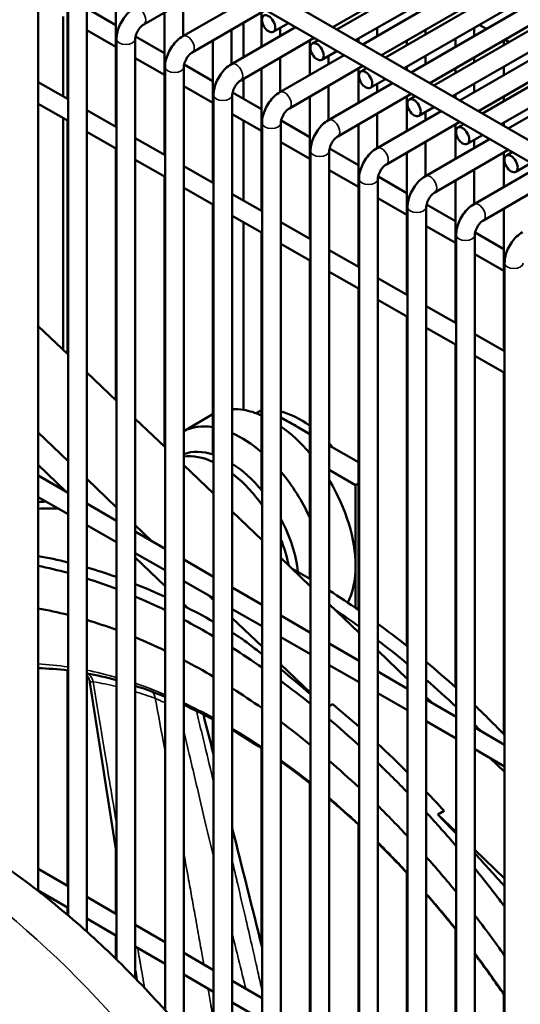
# Model space of a CAD drawing. Header units: inches. Extents: x 1 to 237, y 4 to 150.
# Tile 179 of 237: x 188.31 to 191.47, y 88.05 to 94.26. Entities that reach past the tile are written whole.
import ezdxf

# ---------------------------------------------------------------- set-up
doc = ezdxf.new("R2010")
doc.units = ezdxf.units.IN
doc.header["$LTSCALE"] = 7
doc.header["$MEASUREMENT"] = 0
doc.layers.add('Visible (ANSI)', color=7, linetype='Continuous', lineweight=50)
doc.layers.add('Visible Narrow (ANSI)', color=7, linetype='Continuous', lineweight=35)

msp = doc.modelspace()

# ---------------------------------------------------------------- linework, layer by layer
at = {"layer": 'Visible (ANSI)'}
for p, q in [((190.3128, 94.2029), (192.3801, 95.3964)), ((190.431, 94.1347), (192.4982, 95.3282)), ((188.4399, 95.2843), (194.5878, 91.7348)), ((188.3109, 95.2223), (194.5287, 91.6325)), ((190.6191, 94.0261), (192.6863, 95.2196)), ((190.7372, 93.9579), (192.8044, 95.1514)), ((190.9253, 93.8493), (192.9925, 95.0428)), ((191.0434, 93.7811), (193.1106, 94.9746)), ((191.2315, 93.6725), (193.2988, 94.866)), ((191.3496, 93.6043), (193.4169, 94.7978)), ((188.6113, 94.6639), (188.6113, 93.7642)), ((190.2877, 94.2174), (190.9171, 94.5808)), ((189.0937, 94.2352), (189.5572, 94.5028)), ((190.4758, 94.1088), (191.1643, 94.5063)), ((188.4272, 88.763), (188.4272, 94.4953)), ((188.9175, 94.4871), (188.9175, 93.5874)), ((189.3408, 94.1607), (189.7453, 94.3942)), ((189.3419, 94.3785), (189.3419, 94.1613)), ((190.5939, 94.0406), (191.2233, 94.404)), ((188.6153, 88.6097), (188.6153, 94.3185)), ((188.7335, 88.5065), (188.7335, 94.3185)), ((188.7354, 94.3345), (188.9175, 94.2294)), ((189.2238, 94.3103), (189.2238, 93.4106)), ((189.3999, 94.0584), (189.8634, 94.326)), ((189.8362, 94.3103), (189.8362, 94.0931)), ((190.7821, 93.932), (191.4705, 94.3295)), ((188.5853, 93.7792), (188.5853, 94.2848)), ((188.7335, 94.1992), (188.9175, 94.093)), ((189.6471, 93.9839), (190.0515, 94.2174)), ((189.6481, 94.2017), (189.6481, 93.9845)), ((189.7237, 94.0282), (189.7237, 94.2454)), ((189.9109, 94.188), (190.0066, 94.2433)), ((189.9543, 94.2131), (189.9543, 94.1613)), ((190.5668, 94.2131), (190.5668, 94.1613)), ((190.873, 94.2017), (190.873, 94.1727)), ((190.9002, 93.8638), (191.5296, 94.2272)), ((191.1792, 94.2131), (191.1792, 94.1613)), ((191.2567, 94.206), (191.2118, 94.2319)), ((188.9216, 88.3304), (188.9216, 94.1417)), ((189.0397, 88.2121), (189.0397, 94.1417)), ((189.0416, 94.1577), (189.2238, 94.0526)), ((189.53, 94.1335), (189.53, 93.2338)), ((189.7061, 93.8816), (190.1696, 94.1492)), ((190.1424, 94.1335), (190.1424, 93.9163)), ((190.158, 94.1135), (190.1947, 94.1347)), ((190.4487, 94.1449), (190.4487, 94.1245)), ((190.7549, 94.1335), (190.7549, 94.1045)), ((191.0611, 94.1449), (191.0611, 94.0931)), ((191.0883, 93.7552), (191.7767, 94.1527)), ((191.3673, 94.1335), (191.3673, 94.1045)), ((191.3999, 94.1233), (191.3748, 94.1378)), ((190.2171, 94.0112), (190.3128, 94.0665)), ((189.0397, 94.0224), (189.2238, 93.9162)), ((189.9533, 93.8071), (190.3577, 94.0406)), ((189.9543, 94.0249), (189.9543, 93.8077)), ((190.2605, 94.0363), (190.2605, 93.9845)), ((190.873, 94.0363), (190.873, 93.9845)), ((191.1792, 94.0249), (191.1792, 93.9959)), ((191.2064, 93.687), (191.8358, 94.0504)), ((189.2278, 88.0106), (189.2278, 93.9649)), ((189.3459, 87.8753), (189.3459, 93.9649)), ((189.3478, 93.9809), (189.53, 93.8758)), ((189.8362, 93.9567), (189.8362, 93.057)), ((190.0124, 93.7048), (190.4758, 93.9724)), ((190.4487, 93.9567), (190.4487, 93.7395)), ((190.4643, 93.9367), (190.501, 93.9579)), ((190.7549, 93.9681), (190.7549, 93.9477)), ((191.0611, 93.9567), (191.0611, 93.9277)), ((191.3673, 93.9681), (191.3673, 93.9163)), ((191.3945, 93.5784), (192.083, 93.9759)), ((189.7237, 93.7639), (189.7237, 93.8918)), ((190.5233, 93.8344), (190.6191, 93.8897)), ((188.4272, 93.8704), (188.6153, 93.7618)), ((189.3459, 93.8456), (189.53, 93.7394)), ((190.2595, 93.6303), (190.6639, 93.8638)), ((190.2605, 93.8481), (190.2605, 93.6309)), ((190.5668, 93.8595), (190.5668, 93.8077)), ((191.1792, 93.8595), (191.1792, 93.8077)), ((189.534, 87.6444), (189.534, 93.7881)), ((189.6521, 87.4889), (189.6521, 93.7881)), ((189.654, 93.8041), (189.8362, 93.6989)), ((190.1424, 93.7799), (190.1424, 92.8802)), ((190.3186, 93.528), (190.7821, 93.7956)), ((190.7549, 93.7799), (190.7549, 93.5627)), ((190.7705, 93.7599), (190.8072, 93.7811)), ((191.0611, 93.7913), (191.0611, 93.7709)), ((191.3673, 93.7799), (191.3673, 93.7509)), ((188.4272, 93.7341), (188.6153, 93.6254)), ((188.7335, 93.6936), (188.9216, 93.585)), ((190.8296, 93.6576), (190.9253, 93.7129)), ((188.5853, 92.179), (188.5853, 93.6428)), ((188.6113, 93.6278), (188.6113, 92.1541)), ((189.6521, 93.6688), (189.8362, 93.5626)), ((189.7237, 93.1219), (189.7237, 93.6275)), ((189.9603, 93.6273), (190.1424, 93.5221)), ((190.5658, 93.4535), (190.9702, 93.687)), ((190.5668, 93.6713), (190.5668, 93.4541)), ((190.873, 93.6827), (190.873, 93.6309)), ((189.8403, 87.1374), (189.8403, 93.6113)), ((189.9584, 87.3436), (189.9584, 93.6113)), ((190.4487, 93.6031), (190.4487, 92.7034)), ((190.6248, 93.3512), (191.0883, 93.6188)), ((191.0611, 93.6031), (191.0611, 93.3859)), ((191.0767, 93.5831), (191.1134, 93.6043)), ((191.3673, 93.6145), (191.3673, 93.5941)), ((188.7335, 93.5573), (188.9216, 93.4486)), ((189.0397, 93.5168), (189.2278, 93.4082)), ((190.872, 93.2767), (191.2764, 93.5102)), ((191.1358, 93.4808), (191.2315, 93.5361)), ((191.1792, 93.5059), (191.1792, 93.4541)), ((188.9175, 93.451), (188.9175, 91.8613)), ((189.9584, 93.492), (190.1424, 93.3858)), ((190.2665, 93.4505), (190.4487, 93.3453)), ((190.873, 93.4945), (190.873, 93.2773)), ((190.931, 93.1744), (191.3945, 93.442)), ((189.0397, 93.3805), (189.2278, 93.2718)), ((190.1465, 87.6721), (190.1465, 93.4345)), ((190.2646, 87.8023), (190.2646, 93.4345)), ((190.7549, 93.4263), (190.7549, 92.5266)), ((191.3673, 93.4263), (191.3673, 93.2091)), ((191.383, 93.4063), (191.4196, 93.4275)), ((189.3459, 93.34), (189.534, 93.2314)), ((190.2646, 93.3152), (190.4487, 93.209)), ((191.1782, 93.0999), (191.5826, 93.3334)), ((191.1792, 93.3177), (191.1792, 93.1005)), ((191.442, 93.304), (191.5378, 93.3593)), ((189.2238, 93.2742), (189.2238, 91.5686)), ((190.4527, 87.9019), (190.4527, 93.2577)), ((190.5708, 87.9132), (190.5708, 93.2577)), ((190.5727, 93.2737), (190.7549, 93.1685)), ((191.2373, 92.9976), (191.7007, 93.2652)), ((189.3459, 93.2037), (189.534, 93.095)), ((191.0611, 93.2495), (191.0611, 92.3498)), ((189.6521, 93.1632), (189.8403, 93.0546)), ((190.5708, 93.1384), (190.7549, 93.0322)), ((189.53, 93.0974), (189.53, 91.5195)), ((190.7589, 87.8575), (190.7589, 93.0809)), ((190.877, 87.7848), (190.877, 93.0809)), ((190.879, 93.0969), (191.0611, 92.9917)), ((191.3673, 93.0727), (191.3673, 92.173)), ((189.6521, 93.0269), (189.8403, 92.9182)), ((189.7237, 91.8008), (189.7237, 92.9855)), ((189.9584, 92.9864), (190.1465, 92.8778)), ((190.877, 92.9616), (191.0611, 92.8554)), ((189.8362, 92.9206), (189.8362, 91.295)), ((191.0652, 87.6069), (191.0652, 92.9041)), ((191.1833, 87.4441), (191.1833, 92.9041)), ((191.1852, 92.9201), (191.3673, 92.8149)), ((189.9584, 92.8501), (190.1465, 92.7414)), ((190.2646, 92.8096), (190.4527, 92.701)), ((191.1833, 92.7848), (191.3673, 92.6786)), ((190.1424, 92.7438), (190.1424, 90.7341)), ((191.3714, 86.9045), (191.3714, 92.7273)), ((190.2646, 92.6733), (190.4527, 92.5646)), ((190.5708, 92.6328), (190.7589, 92.5242)), ((190.4487, 92.567), (190.4487, 90.5381)), ((190.5708, 92.4964), (190.7589, 92.3878)), ((190.877, 92.456), (191.0652, 92.3474)), ((190.7549, 92.3902), (190.7549, 90.3101)), ((188.4272, 92.3301), (188.6153, 92.1503)), ((190.877, 92.3196), (191.0652, 92.211)), ((191.1833, 92.2792), (191.3714, 92.1706)), ((191.0611, 92.2134), (191.0611, 90.0489)), ((191.1833, 92.1428), (191.3714, 92.0342)), ((188.7335, 92.0373), (188.9216, 91.8575)), ((191.3673, 92.0366), (191.3673, 89.7522)), ((189.5255, 91.7709), (189.3459, 91.6673)), ((189.8362, 91.7987), (189.8031, 91.7796)), ((189.0397, 91.7446), (189.2278, 91.5647)), ((189.9994, 91.7297), (189.9584, 91.7534)), ((190.0702, 91.6889), (189.9994, 91.7297)), ((188.4272, 91.6578), (188.6153, 91.478)), ((190.1424, 91.6472), (190.0702, 91.6889)), ((190.4487, 91.4704), (190.2646, 91.5766)), ((188.4272, 91.4534), (188.6042, 91.2842)), ((189.3459, 91.4518), (189.534, 91.2719)), ((190.4308, 91.3255), (190.2646, 91.4215)), ((188.4272, 91.3864), (188.6153, 91.2778)), ((188.7335, 91.3651), (188.9216, 91.1852)), ((190.4487, 91.3358), (190.4308, 91.3255)), ((188.5853, 91.2952), (188.5853, 91.3023)), ((190.4308, 90.8152), (190.4308, 91.3255)), ((188.4272, 91.25), (188.6153, 91.1414)), ((188.7335, 91.2096), (188.9216, 91.101)), ((189.6521, 91.159), (189.8403, 90.9791)), ((188.7335, 91.0732), (188.9216, 90.9646)), ((189.0397, 91.0723), (189.144, 90.9726)), ((189.0397, 91.0328), (189.2278, 90.9242)), ((189.0397, 90.8964), (189.2278, 90.7878)), ((189.0397, 90.8678), (189.2278, 90.688)), ((189.3459, 90.856), (189.534, 90.7474)), ((189.9584, 90.8662), (190.1465, 90.6864)), ((190.4308, 90.5504), (190.4308, 90.8152)), ((189.3459, 90.7196), (189.534, 90.611)), ((189.6521, 90.6792), (189.8403, 90.5706)), ((189.5041, 90.6283), (189.534, 90.5997)), ((189.3459, 90.5751), (189.3723, 90.5498)), ((189.6521, 90.5428), (189.8403, 90.4342)), ((190.2646, 90.5734), (190.4527, 90.3936)), ((189.6521, 90.4867), (189.8403, 90.3069)), ((189.9584, 90.5024), (190.1465, 90.3938)), ((189.9584, 90.366), (190.1465, 90.2574)), ((190.2646, 90.3256), (190.4527, 90.217)), ((190.5708, 90.2807), (190.7589, 90.1008)), ((188.6113, 90.1562), (188.6113, 88.7961)), ((189.9584, 90.194), (190.1465, 90.0141)), ((190.2646, 90.1892), (190.4527, 90.0806)), ((190.5708, 90.1488), (190.7589, 90.0402)), ((190.5708, 90.0124), (190.7589, 89.9038)), ((190.877, 89.9879), (190.919, 89.9477)), ((190.877, 89.972), (191.0652, 89.8634)), ((190.2859, 89.9419), (190.2646, 89.9296)), ((189.53, 89.847), (189.53, 89.6408)), ((190.877, 89.8356), (191.0652, 89.727)), ((191.1833, 89.7952), (191.3714, 89.6866)), ((189.8362, 89.6643), (189.8362, 88.4224)), ((191.1833, 89.6588), (191.3714, 89.5502)), ((191.2791, 89.6035), (191.3714, 89.5153)), ((190.1424, 89.443), (190.1424, 87.9984)), ((190.9491, 89.2467), (190.989, 89.2697)), ((190.9491, 89.2467), (191.0652, 89.1358)), ((190.4487, 89.1815), (190.4487, 87.9007)), ((188.9175, 89.025), (188.9175, 88.6193)), ((191.1833, 89.0228), (191.3714, 88.843)), ((188.4272, 88.9023), (188.6153, 88.7937)), ((190.7549, 88.8764), (190.7549, 87.8595)), ((188.4272, 88.766), (188.6153, 88.6574)), ((188.7335, 88.7255), (188.9216, 88.6169)), ((188.6113, 88.6597), (188.6113, 88.6132)), ((188.7335, 88.5892), (188.9216, 88.4806)), ((189.0397, 88.5487), (189.2278, 88.4401)), ((188.9175, 88.4829), (188.9175, 88.3343)), ((191.0611, 88.5221), (191.0611, 87.8171)), ((189.0397, 88.4124), (189.2278, 88.3038)), ((189.3459, 88.3719), (189.534, 88.2633)), ((189.3459, 88.2356), (189.534, 88.1269)), ((189.6521, 88.1951), (189.8403, 88.0865)), ((191.3673, 88.1086), (191.3673, 87.9625)), ((189.6521, 88.0588), (189.8403, 87.9501))]:
    msp.add_line(p, q, dxfattribs=at)
for centre in [(189.8813, 94.2392), (190.1876, 94.0624), (190.4938, 93.8856), (190.8, 93.7088), (191.1063, 93.532), (191.4125, 93.3552)]:
    msp.add_ellipse(centre, major_axis=(-0.0295, 0.0511), ratio=0.57735, dxfattribs=at)
for centre, major_axis, ratio, start_param, end_param in [((189.9005, 91.1214), (-0.375, 0.6495), 0.57735, 6.27124, 6.283185), ((189.9005, 91.1214), (-0.375, 0.6495), 0.57735, 5.837624, 5.98512), ((189.9005, 91.1214), (0.375, -0.6495), 0.57735, 2.477675, 2.696031), ((190.0829, 91.2267), (0.3135, -0.543), 0.57735, 2.221523, 2.64094), ((189.711, 91.012), (-0.375, 0.6495), 0.57735, 5.846062, 6.257021), ((190.0348, 91.199), (0.3135, -0.543), 0.57735, 2.276301, 2.436088), ((189.711, 91.012), (0.375, -0.6495), 0.57735, 2.117791, 2.467361), ((189.9005, 91.1214), (0.375, -0.6495), 0.57735, 1.882423, 2.24682), ((190.0829, 91.2267), (0.3135, -0.543), 0.57735, 1.879153, 1.933971), ((189.6275, 90.9638), (-0.3135, 0.543), 0.57735, 5.710286, 6.186062), ((189.5794, 90.9361), (-0.3135, 0.543), 0.57735, 5.600418, 6.052563), ((189.6275, 90.9638), (-0.3135, 0.543), 0.57735, 4.997361, 5.442262), ((189.5794, 90.9361), (-0.3135, 0.543), 0.57735, 4.868891, 5.333094), ((189.711, 91.012), (0.375, -0.6495), 0.57735, 1.405913, 1.870876), ((189.9005, 91.1214), (0.375, -0.6495), 0.57735, 0.785398, 1.599414), ((190.1085, 86.7734), (-2.4375, 4.2219), 0.57735, 5.991082, 6.007283), ((190.029, 86.7275), (-2.4375, 4.2219), 0.57735, 5.939889, 5.981038), ((189.6275, 90.9638), (-0.3135, 0.543), 0.57735, 4.059127, 4.655451), ((189.5794, 90.9361), (-0.3135, 0.543), 0.57735, 4.183773, 4.472905), ((189.5694, 86.4622), (2.4375, -4.2219), 0.57735, 2.63661, 2.693904), ((189.4898, 86.4162), (-2.4375, 4.2219), 0.57735, 5.754268, 5.81114), ((189.5694, 86.4622), (2.4375, -4.2219), 0.57735, 2.545239, 2.601128), ((190.1085, 86.7734), (2.4375, -4.2219), 0.57735, 2.345185, 2.379292), ((189.9005, 91.1214), (0.375, -0.6495), 0.57735, 0.347164, 0.785398), ((189.4898, 86.4162), (-2.4375, 4.2219), 0.57735, 5.663386, 5.719002), ((189.5694, 86.4622), (2.4375, -4.2219), 0.57735, 2.455443, 2.510463), ((190.1085, 86.7734), (2.4375, -4.2219), 0.57735, 2.256183, 2.310906), ((189.4898, 86.4162), (-2.4375, 4.2219), 0.57735, 5.573869, 5.628741), ((189.4898, 86.4162), (2.2812, -3.9512), 0.57735, 2.630682, 2.691824), ((189.5694, 86.4622), (2.4375, -4.2219), 0.57735, 2.366445, 2.421062), ((190.029, 86.7275), (2.4375, -4.2219), 0.57735, 2.232961, 2.277039), ((189.4898, 86.4162), (2.2812, -3.9512), 0.57735, 2.533252, 2.592841), ((189.4898, 86.4162), (-2.4375, 4.2219), 0.57735, 5.48496, 5.539544), ((189.5694, 86.4622), (2.4375, -4.2219), 0.57735, 2.314186, 2.332179), ((190.1085, 86.7734), (2.4375, -4.2219), 0.57735, 2.166377, 2.221681), ((189.4898, 86.4162), (2.2812, -3.9512), 0.57735, 2.437498, 2.496175), ((190.7769, 87.1593), (-3.0607, 3.8563), 0.306094, 5.370026, 5.410398), ((190.029, 86.7275), (2.4375, -4.2219), 0.57735, 2.142823, 2.198355), ((189.4898, 86.4162), (-2.4375, 4.2219), 0.57735, 5.395949, 5.45068), ((189.4898, 86.4162), (2.2812, -3.9512), 0.57735, 2.342489, 2.400814), ((190.1085, 86.7734), (2.4375, -4.2219), 0.57735, 2.074988, 2.131362), ((190.7769, 87.1593), (-3.0607, 3.8563), 0.306094, 5.27385, 5.332657), ((189.4898, 86.4162), (-2.4375, 4.2219), 0.57735, 5.306119, 5.36144), ((190.029, 86.7275), (2.4375, -4.2219), 0.57735, 2.050882, 2.107623), ((189.4898, 86.4162), (2.2812, -3.9512), 0.57735, 2.247355, 2.305858), ((189.5694, 86.4622), (2.4375, -4.2219), 0.57735, 2.097049, 2.146791), ((190.1085, 86.7734), (2.4375, -4.2219), 0.57735, 1.981111, 2.039131), ((189.4898, 86.4162), (-2.4375, 4.2219), 0.57735, 5.214689, 5.27109), ((189.4898, 86.4162), (2.2812, -3.9512), 0.57735, 2.151218, 2.210444), ((190.029, 86.7275), (2.4375, -4.2219), 0.57735, 2.002553, 2.014743), ((189.5694, 86.4622), (2.4375, -4.2219), 0.57735, 2.00386, 2.061426), ((189.4898, 86.4162), (2.2812, -3.9512), 0.57735, 2.053111, 2.113669), ((189.4898, 86.4162), (-2.4375, 4.2219), 0.57735, 5.120751, 5.17881), ((189.5694, 86.4622), (2.4375, -4.2219), 0.57735, 1.931729, 1.967097), ((186.8175, 84.8734), (2.3777, -4.1184), 0.57735, 0, 2.86464), ((189.4898, 86.4162), (2.2812, -3.9512), 0.57735, 1.951885, 2.014511), ((189.4898, 86.4162), (-2.4375, 4.2219), 0.57735, 5.023166, 5.083617), ((190.7769, 87.1593), (-3.0607, 3.8563), 0.306094, 4.992483, 5.027941), ((189.4898, 86.4162), (2.2812, -3.9512), 0.57735, 1.84605, 1.911709), ((190.7769, 87.1593), (-3.0607, 3.8563), 0.306094, 4.89824, 4.956273), ((189.4898, 86.4162), (-2.4375, 4.2219), 0.57735, 4.920399, 4.984246), ((186.8175, 84.8734), (2.3856, -4.1321), 0.57735, 1.746589, 2.349468), ((189.4898, 86.4162), (2.2812, -3.9512), 0.57735, 1.733504, 1.803581)]:
    msp.add_ellipse(centre, major_axis=major_axis, ratio=ratio, start_param=start_param, end_param=end_param, dxfattribs=at)
for points, knots in [([(188.9216, 94.1417), (188.9216, 94.1572), (188.9236, 94.1726), (188.931, 94.203), (188.9363, 94.2179), (188.9496, 94.2468), (188.9576, 94.2607), (188.976, 94.2867), (188.9863, 94.2987), (189.0089, 94.3203), (189.0212, 94.3298), (189.0346, 94.3375)], [4.712389, 4.712389, 4.712389, 4.712389, 5.026548, 5.026548, 5.340708, 5.340708, 5.654867, 5.654867, 5.969026, 5.969026, 6.283185, 6.283185, 6.283185, 6.283185]), ([(189.0397, 94.1417), (189.0397, 94.1448), (189.04, 94.1487), (189.0414, 94.1576), (189.0427, 94.1628), (189.0463, 94.1739), (189.0487, 94.18), (189.0547, 94.1921), (189.0582, 94.1982), (189.066, 94.2095), (189.0702, 94.2147), (189.0784, 94.2236), (189.0825, 94.2273), (189.089, 94.2323), (189.0915, 94.234), (189.0937, 94.2352)], [4.712389, 4.712389, 4.712389, 4.712389, 4.919113, 4.919113, 5.142574, 5.142574, 5.381629, 5.381629, 5.629603, 5.629603, 5.877268, 5.877268, 6.114931, 6.114931, 6.283185, 6.283185, 6.283185, 6.283185]), ([(189.2278, 93.9649), (189.2278, 93.9804), (189.2299, 93.9958), (189.2372, 94.0262), (189.2425, 94.0411), (189.2558, 94.07), (189.2639, 94.0839), (189.2822, 94.1099), (189.2925, 94.1219), (189.3151, 94.1435), (189.3275, 94.153), (189.3408, 94.1607)], [4.712389, 4.712389, 4.712389, 4.712389, 5.026548, 5.026548, 5.340708, 5.340708, 5.654867, 5.654867, 5.969026, 5.969026, 6.283185, 6.283185, 6.283185, 6.283185]), ([(189.3459, 93.9649), (189.3459, 93.968), (189.3462, 93.9719), (189.3477, 93.9808), (189.3489, 93.986), (189.3525, 93.9971), (189.355, 94.0032), (189.3609, 94.0153), (189.3645, 94.0214), (189.3722, 94.0327), (189.3764, 94.0379), (189.3847, 94.0468), (189.3887, 94.0505), (189.3952, 94.0555), (189.3977, 94.0572), (189.3999, 94.0584)], [4.712389, 4.712389, 4.712389, 4.712389, 4.919113, 4.919113, 5.142574, 5.142574, 5.381629, 5.381629, 5.629603, 5.629603, 5.877268, 5.877268, 6.114931, 6.114931, 6.283185, 6.283185, 6.283185, 6.283185]), ([(189.534, 93.7881), (189.534, 93.8036), (189.5361, 93.819), (189.5434, 93.8494), (189.5487, 93.8643), (189.5621, 93.8932), (189.5701, 93.9071), (189.5884, 93.9331), (189.5987, 93.9451), (189.6214, 93.9667), (189.6337, 93.9762), (189.6471, 93.9839)], [4.712389, 4.712389, 4.712389, 4.712389, 5.026548, 5.026548, 5.340708, 5.340708, 5.654867, 5.654867, 5.969026, 5.969026, 6.283185, 6.283185, 6.283185, 6.283185]), ([(189.6521, 93.7881), (189.6521, 93.7912), (189.6524, 93.7951), (189.6539, 93.804), (189.6551, 93.8092), (189.6587, 93.8203), (189.6612, 93.8264), (189.6671, 93.8385), (189.6707, 93.8446), (189.6784, 93.8559), (189.6826, 93.8611), (189.6909, 93.87), (189.695, 93.8737), (189.7014, 93.8787), (189.7039, 93.8804), (189.7061, 93.8816)], [4.712389, 4.712389, 4.712389, 4.712389, 4.919113, 4.919113, 5.142574, 5.142574, 5.381629, 5.381629, 5.629603, 5.629603, 5.877268, 5.877268, 6.114931, 6.114931, 6.283185, 6.283185, 6.283185, 6.283185]), ([(189.8403, 93.6113), (189.8403, 93.6268), (189.8423, 93.6422), (189.8497, 93.6726), (189.855, 93.6875), (189.8683, 93.7164), (189.8763, 93.7303), (189.8947, 93.7563), (189.905, 93.7683), (189.9276, 93.7899), (189.9399, 93.7994), (189.9533, 93.8071)], [4.712389, 4.712389, 4.712389, 4.712389, 5.026548, 5.026548, 5.340708, 5.340708, 5.654867, 5.654867, 5.969026, 5.969026, 6.283185, 6.283185, 6.283185, 6.283185]), ([(189.9584, 93.6113), (189.9584, 93.6144), (189.9587, 93.6183), (189.9601, 93.6272), (189.9614, 93.6324), (189.965, 93.6435), (189.9674, 93.6496), (189.9734, 93.6617), (189.9769, 93.6678), (189.9846, 93.6791), (189.9888, 93.6843), (189.9971, 93.6932), (190.0012, 93.6969), (190.0076, 93.7019), (190.0102, 93.7036), (190.0124, 93.7048)], [4.712389, 4.712389, 4.712389, 4.712389, 4.919113, 4.919113, 5.142574, 5.142574, 5.381629, 5.381629, 5.629603, 5.629603, 5.877268, 5.877268, 6.114931, 6.114931, 6.283185, 6.283185, 6.283185, 6.283185]), ([(190.1465, 93.4345), (190.1465, 93.45), (190.1485, 93.4654), (190.1559, 93.4958), (190.1612, 93.5107), (190.1745, 93.5396), (190.1826, 93.5535), (190.2009, 93.5795), (190.2112, 93.5915), (190.2338, 93.6131), (190.2461, 93.6226), (190.2595, 93.6303)], [4.712389, 4.712389, 4.712389, 4.712389, 5.026548, 5.026548, 5.340708, 5.340708, 5.654867, 5.654867, 5.969026, 5.969026, 6.283185, 6.283185, 6.283185, 6.283185]), ([(190.2646, 93.4345), (190.2646, 93.4376), (190.2649, 93.4415), (190.2663, 93.4504), (190.2676, 93.4556), (190.2712, 93.4667), (190.2736, 93.4728), (190.2796, 93.4849), (190.2831, 93.491), (190.2909, 93.5023), (190.2951, 93.5075), (190.3033, 93.5164), (190.3074, 93.5201), (190.3139, 93.5251), (190.3164, 93.5268), (190.3186, 93.528)], [4.712389, 4.712389, 4.712389, 4.712389, 4.919113, 4.919113, 5.142574, 5.142574, 5.381629, 5.381629, 5.629603, 5.629603, 5.877268, 5.877268, 6.114931, 6.114931, 6.283185, 6.283185, 6.283185, 6.283185]), ([(190.4527, 93.2577), (190.4527, 93.2732), (190.4548, 93.2886), (190.4621, 93.319), (190.4674, 93.3339), (190.4808, 93.3628), (190.4888, 93.3767), (190.5071, 93.4027), (190.5174, 93.4147), (190.5401, 93.4363), (190.5524, 93.4458), (190.5658, 93.4535)], [4.712389, 4.712389, 4.712389, 4.712389, 5.026548, 5.026548, 5.340708, 5.340708, 5.654867, 5.654867, 5.969026, 5.969026, 6.283185, 6.283185, 6.283185, 6.283185]), ([(190.5708, 93.2577), (190.5708, 93.2608), (190.5711, 93.2647), (190.5726, 93.2736), (190.5738, 93.2788), (190.5774, 93.2899), (190.5799, 93.296), (190.5858, 93.3081), (190.5894, 93.3142), (190.5971, 93.3255), (190.6013, 93.3307), (190.6096, 93.3396), (190.6137, 93.3433), (190.6201, 93.3483), (190.6226, 93.35), (190.6248, 93.3512)], [4.712389, 4.712389, 4.712389, 4.712389, 4.919113, 4.919113, 5.142574, 5.142574, 5.381629, 5.381629, 5.629603, 5.629603, 5.877268, 5.877268, 6.114931, 6.114931, 6.283185, 6.283185, 6.283185, 6.283185]), ([(190.7589, 93.0809), (190.7589, 93.0964), (190.761, 93.1118), (190.7684, 93.1422), (190.7737, 93.1571), (190.787, 93.186), (190.795, 93.1999), (190.8133, 93.2259), (190.8237, 93.2379), (190.8463, 93.2595), (190.8586, 93.269), (190.872, 93.2767)], [4.712389, 4.712389, 4.712389, 4.712389, 5.026548, 5.026548, 5.340708, 5.340708, 5.654867, 5.654867, 5.969026, 5.969026, 6.283185, 6.283185, 6.283185, 6.283185]), ([(190.877, 93.0809), (190.877, 93.084), (190.8773, 93.0879), (190.8788, 93.0968), (190.88, 93.102), (190.8837, 93.1131), (190.8861, 93.1192), (190.892, 93.1313), (190.8956, 93.1374), (190.9033, 93.1487), (190.9075, 93.1539), (190.9158, 93.1628), (190.9199, 93.1665), (190.9263, 93.1715), (190.9288, 93.1732), (190.931, 93.1744)], [4.712389, 4.712389, 4.712389, 4.712389, 4.919113, 4.919113, 5.142574, 5.142574, 5.381629, 5.381629, 5.629603, 5.629603, 5.877268, 5.877268, 6.114931, 6.114931, 6.283185, 6.283185, 6.283185, 6.283185]), ([(191.0652, 92.9041), (191.0652, 92.9196), (191.0672, 92.935), (191.0746, 92.9654), (191.0799, 92.9803), (191.0932, 93.0092), (191.1012, 93.0231), (191.1196, 93.0491), (191.1299, 93.0611), (191.1525, 93.0827), (191.1648, 93.0922), (191.1782, 93.0999)], [4.712389, 4.712389, 4.712389, 4.712389, 5.026548, 5.026548, 5.340708, 5.340708, 5.654867, 5.654867, 5.969026, 5.969026, 6.283185, 6.283185, 6.283185, 6.283185]), ([(191.1833, 92.9041), (191.1833, 92.9072), (191.1836, 92.9111), (191.185, 92.92), (191.1863, 92.9252), (191.1899, 92.9363), (191.1923, 92.9424), (191.1983, 92.9545), (191.2018, 92.9606), (191.2096, 92.9719), (191.2137, 92.9771), (191.222, 92.986), (191.2261, 92.9897), (191.2325, 92.9947), (191.2351, 92.9964), (191.2373, 92.9976)], [4.712389, 4.712389, 4.712389, 4.712389, 4.919113, 4.919113, 5.142574, 5.142574, 5.381629, 5.381629, 5.629603, 5.629603, 5.877268, 5.877268, 6.114931, 6.114931, 6.283185, 6.283185, 6.283185, 6.283185]), ([(191.3714, 92.7273), (191.3714, 92.7428), (191.3735, 92.7582), (191.3808, 92.7886), (191.3861, 92.8035), (191.3994, 92.8324), (191.4075, 92.8463), (191.4258, 92.8723), (191.4361, 92.8843), (191.4587, 92.9059), (191.471, 92.9154), (191.4844, 92.9231)], [4.712389, 4.712389, 4.712389, 4.712389, 5.026548, 5.026548, 5.340708, 5.340708, 5.654867, 5.654867, 5.969026, 5.969026, 6.283185, 6.283185, 6.283185, 6.283185]), ([(188.7532, 90.0804), (188.7518, 90.0896), (188.7486, 90.0989), (188.7412, 90.1128), (188.7375, 90.118), (188.7335, 90.1226)], [0, 0, 0, 0, 0.0783747, 0.0783747, 0.1304066, 0.1304066, 0.1304066, 0.1304066]), ([(189.7872, 87.2999), (189.6916, 87.4381), (189.5917, 87.5727), (189.3843, 87.8327), (189.2768, 87.9583), (189.0551, 88.1991), (188.9409, 88.3143), (188.7068, 88.533), (188.5869, 88.6366), (188.3422, 88.8307), (188.2174, 88.9213), (188.0906, 89.0048)], [5.638158, 5.638158, 5.638158, 5.638158, 5.7531881, 5.7531881, 5.8682181, 5.8682181, 5.9832482, 5.9832482, 6.0982783, 6.0982783, 6.2133083, 6.2133083, 6.2133083, 6.2133083]), ([(190.877, 88.7415), (190.9229, 88.6892), (190.9682, 88.636), (191.0304, 88.5603), (191.0478, 88.5388), (191.0652, 88.5171)], [6.73537954, 6.73537954, 6.73537954, 6.73537954, 6.7890314, 6.7890314, 6.81013764, 6.81013764, 6.81013764, 6.81013764])]:
    msp.add_open_spline(points, degree=3, knots=knots, dxfattribs=at)
for points in [[(188.4272, 90.1698), (188.4887, 90.1684), (188.5515, 90.1637), (188.6153, 90.1557)], [(188.7335, 90.1374), (188.7953, 90.1259), (188.8581, 90.1115), (188.9216, 90.0942)], [(188.7532, 90.0804), (188.7532, 90.0804), (188.7532, 90.0804), (188.7532, 90.0804)], [(188.9216, 88.9994), (188.8646, 89.3597), (188.8088, 89.7201), (188.7532, 90.0804)], [(189.0397, 90.0587), (189.1019, 90.0384), (189.1646, 90.0153), (189.2278, 89.9895)], [(189.3459, 89.9383), (189.4084, 89.9098), (189.4711, 89.8786), (189.534, 89.8449)], [(189.4694, 89.8786), (189.491, 89.794), (189.5125, 89.7095), (189.534, 89.6249)], [(189.6521, 89.7788), (189.7148, 89.7422), (189.7776, 89.7031), (189.8403, 89.6617)], [(189.9584, 89.5807), (190.0213, 89.5361), (190.0841, 89.489), (190.1465, 89.4398)], [(190.2646, 89.3436), (190.3278, 89.2905), (190.3906, 89.2352), (190.4527, 89.1777)], [(189.6521, 89.1583), (189.7154, 88.9076), (189.7782, 88.6569), (189.8403, 88.4061)], [(190.5708, 89.0652), (190.6343, 89.003), (190.6971, 88.9385), (190.7589, 88.8721)], [(191.1833, 88.3651), (191.2477, 88.2796), (191.3105, 88.192), (191.3714, 88.1027)], [(189.0502, 88.2012), (189.0467, 88.2226), (189.0432, 88.244), (189.0397, 88.2653)]]:
    msp.add_open_spline(points, degree=3, dxfattribs=at)
at = {"layer": 'Visible Narrow (ANSI)'}
for centre, major_axis, ratio, start_param, end_param in [((189.0641, 94.2864), (0.0295, -0.0511), 0.57735, 0, 3.141593), ((188.9806, 94.1417), (0.0591, 0), 0.57735, 3.141593, 6.283185), ((189.3704, 94.1096), (0.0295, -0.0511), 0.57735, 0, 3.141593), ((189.2869, 93.9649), (0.0591, 0), 0.57735, 3.141593, 6.283185), ((189.6766, 93.9328), (0.0295, -0.0511), 0.57735, 0, 3.141593), ((189.9828, 93.756), (0.0295, -0.0511), 0.57735, 0, 3.141593), ((189.5931, 93.7881), (0.0591, 0), 0.57735, 3.141593, 6.283185), ((190.2891, 93.5792), (0.0295, -0.0511), 0.57735, 0, 3.141593), ((189.8993, 93.6113), (0.0591, 0), 0.57735, 3.141593, 6.283185), ((190.5953, 93.4024), (0.0295, -0.0511), 0.57735, 0, 3.141593), ((190.2055, 93.4345), (0.0591, 0), 0.57735, 3.141593, 6.283185), ((190.5118, 93.2577), (0.0591, 0), 0.57735, 3.141593, 6.283185), ((190.9015, 93.2256), (0.0295, -0.0511), 0.57735, 0, 3.141593), ((190.818, 93.0809), (0.0591, 0), 0.57735, 3.141593, 6.283185), ((191.2077, 93.0488), (0.0295, -0.0511), 0.57735, 0, 3.141593), ((191.1242, 92.9041), (0.0591, 0), 0.57735, 3.141593, 6.283185), ((191.4304, 92.7273), (0.0591, 0), 0.57735, 3.141593, 6.283185), ((189.6208, 86.4919), (-2.0303, 3.5167), 0.57735, 5.855548, 5.926492), ((189.6208, 86.4919), (2.0303, -3.5167), 0.57735, 2.602197, 2.670382), ((188.7101, 90.0508), (0.0156, 0.0886), 0.735015, 5.229463, 6.1605), ((189.6869, 86.53), (1.9632, -3.4004), 0.57735, 2.635452, 2.691039), ((189.6208, 86.4919), (2.0303, -3.5167), 0.57735, 2.493505, 2.559997), ((189.6869, 86.53), (1.9632, -3.4004), 0.57735, 2.54495, 2.591461), ((189.1019, 89.9458), (0.0302, 0.0848), 0.675426, 5.348921, 5.986594), ((189.6208, 86.4919), (2.0303, -3.5167), 0.57735, 2.386429, 2.452086), ((189.6208, 86.4919), (2.0303, -3.5167), 0.57735, 2.2797, 2.34529), ((189.6208, 86.4919), (2.0303, -3.5167), 0.57735, 2.172087, 2.238368), ((189.6208, 86.4919), (2.0303, -3.5167), 0.57735, 2.062262, 2.130069), ((189.6208, 86.4919), (2.0303, -3.5167), 0.57735, 1.948637, 2.018988), ((187.5099, 85.2731), (-2.36, 4.0876), 0.57735, 4.781472, 5.42316), ((189.6208, 86.4919), (2.0303, -3.5167), 0.57735, 1.829109, 1.903376), ((189.6208, 86.4919), (2.0303, -3.5167), 0.57735, 1.700555, 1.780818)]:
    msp.add_ellipse(centre, major_axis=major_axis, ratio=ratio, start_param=start_param, end_param=end_param, dxfattribs=at)
for points, knots in [([(188.7532, 90.0804), (188.7532, 90.0804), (188.7532, 90.0804), (188.7532, 90.0804), (188.7533, 90.0805), (188.7536, 90.0807), (188.7537, 90.0808), (188.7542, 90.0811), (188.7546, 90.0814), (188.7553, 90.0818), (188.7556, 90.0819), (188.7566, 90.0824), (188.7574, 90.0827), (188.7587, 90.0831), (188.7592, 90.0833), (188.7608, 90.0837), (188.7622, 90.0841), (188.7644, 90.0844), (188.7649, 90.0844), (188.7675, 90.0847), (188.7697, 90.0848), (188.773, 90.0847), (188.7737, 90.0847), (188.7745, 90.0846)], [0.3586399, 0.3586399, 0.3586399, 0.3586399, 0.375, 0.375, 0.4557754, 0.4557754, 0.5, 0.5, 0.5851935, 0.5851935, 0.625, 0.625, 0.7144607, 0.7144607, 0.75, 0.75, 0.8438629, 0.8438629, 0.875, 0.875, 0.9729805, 0.9729805, 0.9999957, 0.9999957, 0.9999957, 0.9999957]), ([(188.9216, 89.1879), (188.9212, 89.1903), (188.9208, 89.1926), (188.9204, 89.195), (188.9079, 89.27), (188.895, 89.3478), (188.8817, 89.4286), (188.8796, 89.4413), (188.8775, 89.454), (188.8754, 89.4668), (188.8598, 89.5614), (188.8436, 89.6601), (188.8268, 89.7631), (188.8259, 89.7684), (188.825, 89.7736), (188.8242, 89.7789), (188.8082, 89.877), (188.7916, 89.9789), (188.7745, 90.0846)], [0.6972576, 0.6972576, 0.6972576, 0.6972576, 0.7, 0.7, 0.7, 0.7864645, 0.7864645, 0.7864645, 0.8, 0.8, 0.8, 0.9, 0.9, 0.9, 0.9051259, 0.9051259, 0.9051259, 0.9999999, 0.9999999, 0.9999999, 0.9999999]), ([(189.1659, 89.9798), (189.1664, 89.9795), (189.1668, 89.9793), (189.1673, 89.9791), (189.1694, 89.9781), (189.1718, 89.977), (189.1743, 89.9758), (189.1751, 89.9754), (189.176, 89.975), (189.1768, 89.9745), (189.1785, 89.9737), (189.1804, 89.9728), (189.1822, 89.9719), (189.183, 89.9715), (189.1838, 89.9711), (189.1846, 89.9707), (189.1858, 89.9701), (189.1871, 89.9695), (189.1883, 89.9689), (189.1908, 89.9677), (189.1934, 89.9665), (189.196, 89.9653), (189.1975, 89.9646), (189.199, 89.9639), (189.2005, 89.9632), (189.2028, 89.9622), (189.2051, 89.9612), (189.2073, 89.9603), (189.209, 89.9596), (189.2107, 89.9589), (189.2124, 89.9583), (189.2144, 89.9575), (189.2163, 89.9568), (189.2181, 89.9562), (189.22, 89.9555), (189.2219, 89.9549), (189.2237, 89.9544), (189.2251, 89.954), (189.2264, 89.9536), (189.2278, 89.9532)], [0, 0, 0, 0, 0.0206502, 0.0206502, 0.0206502, 0.1111111, 0.1111111, 0.1111111, 0.1400403, 0.1400403, 0.1400403, 0.1975018, 0.1975018, 0.1975018, 0.2222222, 0.2222222, 0.2222222, 0.2587199, 0.2587199, 0.2587199, 0.3333333, 0.3333333, 0.3333333, 0.3776959, 0.3776959, 0.3776959, 0.4444444, 0.4444444, 0.4444444, 0.4962317, 0.4962317, 0.4962317, 0.5555556, 0.5555556, 0.5555556, 0.614956, 0.614956, 0.614956, 0.6605746, 0.6605746, 0.6605746, 0.6605746]), ([(189.1659, 89.9798), (189.1857, 89.8738), (189.2047, 89.7717), (189.2229, 89.6734), (189.224, 89.6675), (189.2251, 89.6616), (189.2262, 89.6557), (189.2267, 89.6529), (189.2273, 89.65), (189.2278, 89.6471)], [0.0000001, 0.0000001, 0.0000001, 0.0000001, 0.0943324, 0.0943324, 0.0943324, 0.1, 0.1, 0.1, 0.1027843, 0.1027843, 0.1027843, 0.1027843]), ([(189.4256, 89.9005), (189.4377, 89.8506), (189.4496, 89.8016), (189.4669, 89.7296), (189.4726, 89.7058), (189.4976, 89.6023), (189.5161, 89.5249), (189.534, 89.45)], [0.0345425, 0.0345425, 0.0345425, 0.0345425, 0.0782362, 0.0782362, 0.1, 0.1, 0.1741584, 0.1741584, 0.1741584, 0.1741584]), ([(189.3459, 89.7749), (189.3577, 89.7243), (189.3953, 89.5642), (189.455, 89.3111), (189.5042, 89.1043), (189.5298, 88.9975), (189.534, 88.9798)], [0.0550843, 0.0550843, 0.0550843, 0.0550843, 0.1, 0.2, 0.3, 0.3201204, 0.3201204, 0.3201204, 0.3201204]), ([(189.3459, 89.0039), (189.346, 89.0037), (189.346, 89.0034), (189.346, 89.0032), (189.3566, 88.9451), (189.3668, 88.8887), (189.3767, 88.8341), (189.3839, 88.7942), (189.3909, 88.7551), (189.3978, 88.717), (189.4046, 88.6789), (189.4113, 88.6416), (189.4178, 88.6051), (189.4268, 88.5551), (189.4354, 88.5066), (189.4438, 88.4595), (189.4476, 88.4378), (189.4514, 88.4164), (189.4552, 88.3953), (189.461, 88.3625), (189.4666, 88.3304), (189.4721, 88.2991)], [0.3311767, 0.3311767, 0.3311767, 0.3311767, 0.3314593, 0.3314593, 0.3314593, 0.4, 0.4, 0.4, 0.4500411, 0.4500411, 0.4500411, 0.5, 0.5, 0.5, 0.5684703, 0.5684703, 0.5684703, 0.6, 0.6, 0.6, 0.6490962, 0.6490962, 0.6490962, 0.6490962]), ([(189.6521, 88.9519), (189.6617, 88.9113), (189.671, 88.8716), (189.6822, 88.8237), (189.6843, 88.8147), (189.7032, 88.7337), (189.7192, 88.6647), (189.7384, 88.5819), (189.7422, 88.5656), (189.759, 88.4924), (189.7717, 88.4373), (189.7889, 88.3619), (189.7939, 88.3399), (189.8088, 88.2743), (189.8184, 88.2319), (189.8319, 88.172), (189.8361, 88.1532), (189.8403, 88.1348)], [0.3525579, 0.3525579, 0.3525579, 0.3525579, 0.4, 0.4, 0.4111019, 0.4111019, 0.5, 0.5, 0.5219939, 0.5219939, 0.6, 0.6, 0.6329751, 0.6329751, 0.7, 0.7, 0.7315856, 0.7315856, 0.7315856, 0.7315856]), ([(189.6521, 88.492), (189.6658, 88.4364), (189.6957, 88.3149), (189.7232, 88.204), (189.7379, 88.1457)], [0.5233537, 0.5233537, 0.5233537, 0.5233537, 0.6, 0.6969587, 0.6969587, 0.6969587, 0.6969587]), ([(189.0989, 88.1504), (189.0904, 88.1988), (189.0814, 88.2497), (189.0721, 88.3032), (189.0713, 88.3077), (189.0705, 88.3122), (189.0697, 88.3168), (189.0684, 88.324), (189.0672, 88.3313), (189.0659, 88.3386), (189.0622, 88.36), (189.0584, 88.3817), (189.0546, 88.4038)], [0.2037421, 0.2037421, 0.2037421, 0.2037421, 0.2924853, 0.2924853, 0.2924853, 0.3, 0.3, 0.3, 0.3119194, 0.3119194, 0.3119194, 0.3466415, 0.3466415, 0.3466415, 0.3466415]), ([(189.4987, 88.1473), (189.5049, 88.1116), (189.5109, 88.0771), (189.5166, 88.0439), (189.5173, 88.0398), (189.518, 88.0358), (189.5187, 88.0318), (189.5193, 88.0286), (189.5198, 88.0255), (189.5203, 88.0224), (189.5251, 87.995), (189.5296, 87.9685), (189.534, 87.9428)], [0.7316464, 0.7316464, 0.7316464, 0.7316464, 0.7925682, 0.7925682, 0.7925682, 0.8, 0.8, 0.8, 0.8057784, 0.8057784, 0.8057784, 0.8567903, 0.8567903, 0.8567903, 0.8567903])]:
    msp.add_open_spline(points, degree=3, knots=knots, dxfattribs=at)

doc.saveas('drawing.dxf')
